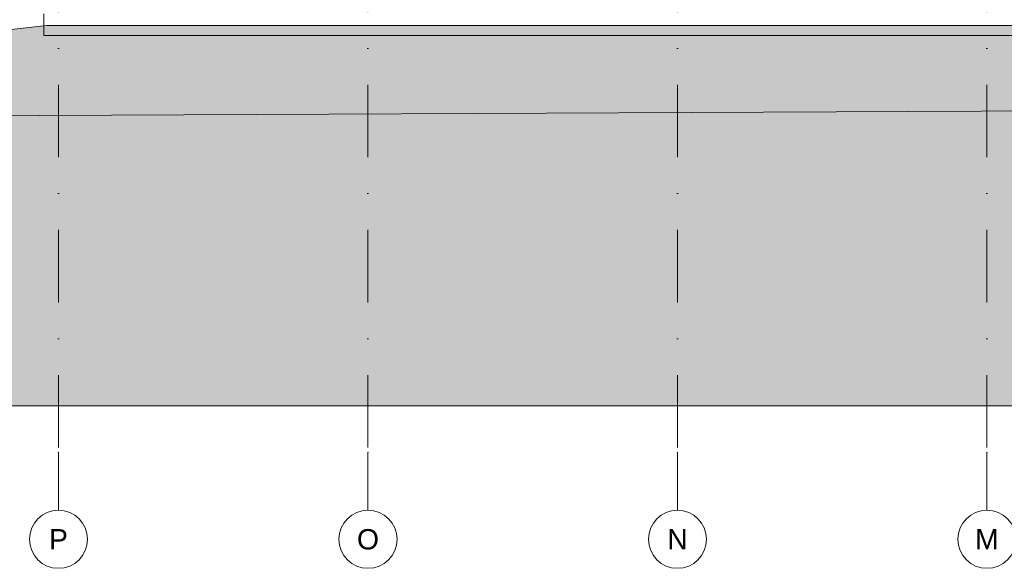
# Model space of a CAD drawing. Header units: millimetres. Extents: x -194 to 1012562, y 0 to 44349.
# Tile 6 of 97: x 26235 to 43192, y 2837 to 12287. Entities that reach past the tile are written whole.
import ezdxf
from ezdxf.enums import TextEntityAlignment as Align

# ---------------------------------------------------------------- set-up
doc = ezdxf.new("R2010")
doc.units = ezdxf.units.MM
doc.header["$MEASUREMENT"] = 0
doc.linetypes.add('streep-punt', pattern=[2500, 1250, -625, 0, -625])
for name, color, linetype in [('0 2D arcering', 7, 'Continuous'), ('New_0 2D arcering', 7, 'Continuous'), ('New_21_0 NC Buitenwanden', 7, 'Continuous'), ('New_21_0 NC Buitenwanden 2D arcering', 7, 'Continuous'), ('New_A-FLOR-____-OTLN.IFC Model', 7, 'Continuous'), ('Stramien', 7, 'Continuous')]:
    doc.layers.add(name, color=color, linetype=linetype)
doc.styles.add('GENERATED_STYLE_1', font='arial.ttf')

# ---------------------------------------------------------------- blocks, each defined once
blk = doc.blocks.new('Section Element_377_7', base_point=(76179, 8237))
at = {"layer": 'New_A-FLOR-____-OTLN.IFC Model', "color": 1, "linetype": 'Continuous', "lineweight": 0}
for q in [(26653, 12387), (53797, 12017)]:
    blk.add_line((26653, 12017), q, dxfattribs=at)
blk = doc.blocks.new('Section Element_656_7', base_point=(76179, 8237))
at = {"layer": 'New_21_0 NC Buitenwanden 2D arcering', "linetype": 'Continuous', "lineweight": 0, "true_color": 0x1e2122}
blk.add_hatch(color=250, dxfattribs=at).paths.add_polyline_path([(53423, 12017), (26653, 12017), (30033, 7237), (53423, 7237)])
blk = doc.blocks.new('Standard grid marker[2]_7', base_point=(26903, 34667))
at = {"layer": 'Stramien', "color": 1, "linetype": 'streep-punt', "lineweight": 0}
for p, q in [((26903, 33667), (26903, 4837)), ((26903, 4837), (26903, 3837))]:
    blk.add_line(p, q, dxfattribs=at)
at = {"layer": 'Stramien', "color": 2, "linetype": 'Continuous', "lineweight": 0, "flags": 128}
blk.add_lwpolyline([(26903, 2837, 1), (26903, 3837, 1)], format="xyb", close=True, dxfattribs=at)
at = {"layer": 'Stramien', "color": 1, "linetype": 'streep-punt', "lineweight": 0}
blk.add_point((26903, 4837), dxfattribs=at)
blk.add_point((26903, 4837), dxfattribs=at)
at = {"layer": 'Stramien', "color": 2, "lineweight": 0, "style": 'GENERATED_STYLE_1'}
blk.add_attdef('AC_MarkerText_1', text='', height=350, rotation=360, dxfattribs=at).set_placement((26903, 3512), align=Align.TOP_CENTER)
blk = doc.blocks.new('Standard grid marker[3]_7', base_point=(32233, 34667))
at = {"layer": 'Stramien', "color": 1, "linetype": 'streep-punt', "lineweight": 0}
for p, q in [((32233, 33667), (32233, 4837)), ((32233, 4837), (32233, 3837))]:
    blk.add_line(p, q, dxfattribs=at)
at = {"layer": 'Stramien', "color": 2, "linetype": 'Continuous', "lineweight": 0, "flags": 128}
blk.add_lwpolyline([(32233, 2837, 1), (32233, 3837, 1)], format="xyb", close=True, dxfattribs=at)
at = {"layer": 'Stramien', "color": 1, "linetype": 'streep-punt', "lineweight": 0}
blk.add_point((32233, 4837), dxfattribs=at)
blk.add_point((32233, 4837), dxfattribs=at)
at = {"layer": 'Stramien', "color": 2, "lineweight": 0, "style": 'GENERATED_STYLE_1'}
blk.add_attdef('AC_MarkerText_1', text='', height=350, rotation=360, dxfattribs=at).set_placement((32233, 3512), align=Align.TOP_CENTER)
blk = doc.blocks.new('Standard grid marker[4]_7', base_point=(37563, 34667))
at = {"layer": 'Stramien', "color": 1, "linetype": 'streep-punt', "lineweight": 0}
for p, q in [((37563, 33667), (37563, 4837)), ((37563, 4837), (37563, 3837))]:
    blk.add_line(p, q, dxfattribs=at)
at = {"layer": 'Stramien', "color": 2, "linetype": 'Continuous', "lineweight": 0, "flags": 128}
blk.add_lwpolyline([(37563, 2837, 1), (37563, 3837, 1)], format="xyb", close=True, dxfattribs=at)
at = {"layer": 'Stramien', "color": 1, "linetype": 'streep-punt', "lineweight": 0}
blk.add_point((37563, 4837), dxfattribs=at)
blk.add_point((37563, 4837), dxfattribs=at)
at = {"layer": 'Stramien', "color": 2, "lineweight": 0, "style": 'GENERATED_STYLE_1'}
blk.add_attdef('AC_MarkerText_1', text='', height=350, rotation=360, dxfattribs=at).set_placement((37563, 3512), align=Align.TOP_CENTER)
blk = doc.blocks.new('Standard grid marker[5]_7', base_point=(42893, 34667))
at = {"layer": 'Stramien', "color": 1, "linetype": 'streep-punt', "lineweight": 0}
for p, q in [((42893, 33667), (42893, 4837)), ((42893, 4837), (42893, 3837))]:
    blk.add_line(p, q, dxfattribs=at)
at = {"layer": 'Stramien', "color": 2, "linetype": 'Continuous', "lineweight": 0, "flags": 128}
blk.add_lwpolyline([(42893, 2837, 1), (42893, 3837, 1)], format="xyb", close=True, dxfattribs=at)
at = {"layer": 'Stramien', "color": 1, "linetype": 'streep-punt', "lineweight": 0}
blk.add_point((42893, 4837), dxfattribs=at)
blk.add_point((42893, 4837), dxfattribs=at)
at = {"layer": 'Stramien', "color": 2, "lineweight": 0, "style": 'GENERATED_STYLE_1'}
blk.add_attdef('AC_MarkerText_1', text='', height=350, rotation=360, dxfattribs=at).set_placement((42893, 3512), align=Align.TOP_CENTER)

msp = doc.modelspace()

# ---------------------------------------------------------------- hatches: boundary and pattern name
at = {"layer": '0 2D arcering', "linetype": 'Continuous', "lineweight": 0, "true_color": 0x636f72}
msp.add_hatch(color=251, dxfattribs=at).paths.add_polyline_path([(19932.9, 11429), (38.7, 11335.6), (57.2, 5636.6), (55852.9, 5636.6), (55852.9, 11530.2), (52013, 11530.2), (48979.3, 11133.3), (44038.1, 10717.9), (21572.9, 10612.4)])
at = {"layer": 'New_0 2D arcering', "linetype": 'Continuous', "lineweight": 0, "true_color": 0x636f72}
msp.add_hatch(color=251, dxfattribs=at).paths.add_polyline_path([(19932.9, 11429), (38.7, 11335.6), (57.2, 5636.6), (55852.7, 5636.6), (55852.7, 12186.6), (26702.9, 12186.6)])

# ---------------------------------------------------------------- linework, layer by layer
at = {"layer": '0 2D arcering', "color": 9, "linetype": 'Continuous', "lineweight": 0, "flags": 128}
msp.add_lwpolyline([(19932.9, 11429), (38.7, 11335.6), (57.2, 5636.6), (55852.9, 5636.6), (55852.9, 11530.2), (52013, 11530.2), (48979.3, 11133.3), (44038.1, 10717.9), (21572.9, 10612.4)], close=True, dxfattribs=at)
at = {"layer": 'New_0 2D arcering', "color": 9, "linetype": 'Continuous', "lineweight": 0, "flags": 128}
msp.add_lwpolyline([(19932.9, 11429), (38.7, 11335.6), (57.2, 5636.6), (55852.7, 5636.6), (55852.7, 12186.6), (26702.9, 12186.6)], close=True, dxfattribs=at)

# ---------------------------------------------------------------- block references
at = {"layer": 'New_21_0 NC Buitenwanden', "lineweight": 0}
msp.add_blockref('Section Element_656_7', (76178.8, 8236.6), dxfattribs=at)
at = {"layer": 'New_A-FLOR-____-OTLN.IFC Model', "lineweight": 0}
msp.add_blockref('Section Element_377_7', (76178.8, 8236.6), dxfattribs=at)
at = {"layer": 'Stramien', "color": 1, "linetype": 'Continuous', "lineweight": 0}
for name, p, values in [('Standard grid marker[2]_7', (26902.9, 34666.6), {'AC_MarkerText_1': 'P'}), ('Standard grid marker[3]_7', (32232.9, 34666.6), {'AC_MarkerText_1': 'O'}), ('Standard grid marker[4]_7', (37562.9, 34666.6), {'AC_MarkerText_1': 'N'}), ('Standard grid marker[5]_7', (42892.9, 34666.6), {'AC_MarkerText_1': 'M'})]:
    msp.add_blockref(name, p, dxfattribs=at).add_auto_attribs(values)

doc.saveas('drawing.dxf')
